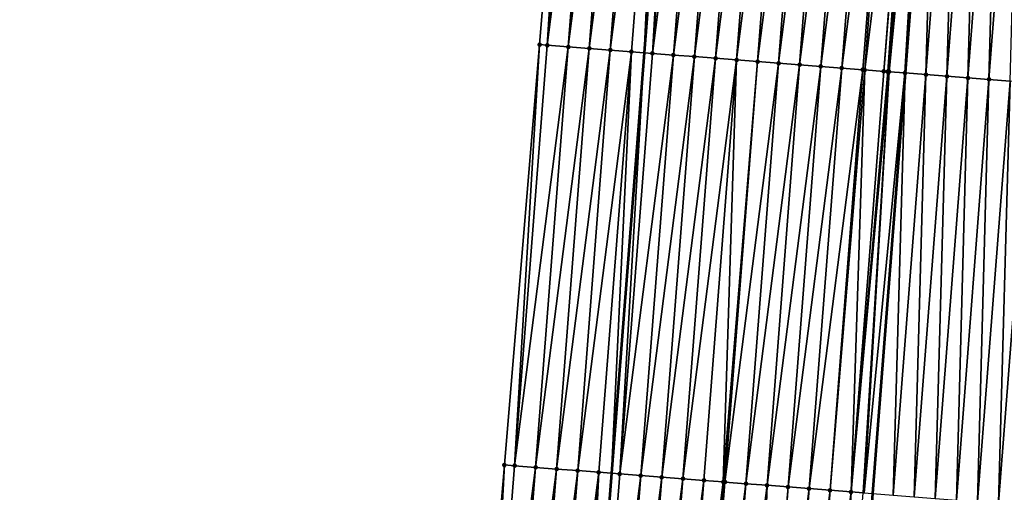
# Model space of a CAD drawing. Header units: feet. Extents: x 2017424 to 2024169, y 808042 to 818730.
# Tile 14 of 256: x 2023407 to 2023453, y 808550 to 808572. Entities that reach past the tile are written whole.
import ezdxf

# ---------------------------------------------------------------- set-up
doc = ezdxf.new("R2010")
doc.units = ezdxf.units.FT
doc.header["$MEASUREMENT"] = 0
for name, color, linetype, lineweight in [('EP_Travel Lane', 172, 'Continuous', 53), ('NB-Road Shots', 141, 'Continuous', 100), ('NB-Road X-Section', 40, 'Continuous', 13), ('STRIPING', 60, 'Continuous', 53)]:
    doc.layers.add(name, color=color, linetype=linetype, lineweight=lineweight)
doc.layers.add('I-77-MM15-17_NB-Surface-BORDER', color=7, linetype='Continuous')
doc.layers.add('I-77-MM15-17_NB-Surface-TIN', color=7, linetype='Continuous')

msp = doc.modelspace()

# ---------------------------------------------------------------- linework, layer by layer
at = {"layer": 'EP_Travel Lane'}
msp.add_polyline3d([(2023440.855885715, 808630.2396327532, 257.285352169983), (2023439.302682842, 808610.3000895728, 257.1924232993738), (2023437.749479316, 808590.3605380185, 257.1127177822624), (2023436.1962753, 808570.4209801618, 257.0429788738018), (2023434.643069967, 808550.4814053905, 256.9996296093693), (2023433.089863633, 808530.5418177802, 256.9763918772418), (2023431.536655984, 808510.6022132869, 256.97948636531), (2023429.983446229, 808490.6625817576, 257.0251275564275), (2023428.430236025, 808470.7229444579, 257.0795000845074), (2023426.877024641, 808450.7832920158, 257.1580018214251), (2023425.378224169, 808430.7817102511, 257.2690864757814), (2023423.918644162, 808410.835129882, 257.3659053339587), (2023422.459082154, 808390.8887954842, 257.4914231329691), (2023420.999547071, 808370.9428290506, 257.6598730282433), (2023419.540021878, 808350.9969977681, 257.8440919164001), (2023418.080480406, 808331.0509440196, 258.0023538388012), (2023416.62096885, 808311.1052991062, 258.2083175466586), (2023415.161446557, 808291.159507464, 258.3971686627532), (2023413.701933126, 808271.2138369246, 258.6001419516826), (2023412.242457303, 808251.2686803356, 258.8630725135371), (2023410.779692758, 808231.3445584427, 259.1339013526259)], dxfattribs=at)
at = {"layer": 'I-77-MM15-17_NB-Surface-BORDER', "color": 3, "linetype": 'Continuous', "lineweight": -3}
msp.add_polyline3d([(2023406.60019978, 808231.6576324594, 258.9744461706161), (2023408.2205529, 808251.5644697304, 258.7181628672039), (2023409.899029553, 808271.4934034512, 258.4496011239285), (2023410.304910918, 808291.5161837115, 258.164656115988), (2023411.398282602, 808311.4889571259, 257.9688032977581), (2023412.821336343, 808331.4373750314, 257.7721692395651), (2023414.256278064, 808351.3851546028, 257.6033479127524), (2023416.392144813, 808371.2811777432, 257.4357380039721), (2023417.279403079, 808391.2690556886, 257.2262022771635), (2023418.880741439, 808411.2049960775, 257.1096080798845), (2023420.582393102, 808431.1338776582, 257.033612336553), (2023422.132678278, 808451.15156985, 256.9518341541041), (2023423.444320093, 808471.109977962, 256.8566346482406), (2023424.988677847, 808491.0503060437, 256.7963218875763), (2023426.959845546, 808510.9574970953, 256.7636323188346), (2023427.891208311, 808530.9453750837, 256.7287926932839), (2023429.572963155, 808550.8749947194, 256.7411952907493), (2023431.242463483, 808570.8055399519, 256.7930076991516), (2023432.879210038, 808590.7386027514, 256.8820714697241), (2023434.504432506, 808610.672555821, 256.9774301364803), (2023435.998182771, 808630.6167183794, 257.0609682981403)], dxfattribs=at)
at = {"layer": 'I-77-MM15-17_NB-Surface-TIN', "color": 128, "linetype": 'Continuous', "lineweight": -3}
for points in [[(2023431.601689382, 808570.7776553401, 256.8083948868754), (2023432.879210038, 808590.7386027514, 256.8820714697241), (2023431.242463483, 808570.8055399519, 256.7930076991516)], [(2023431.601689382, 808570.7776553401, 256.8083948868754), (2023433.148967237, 808590.7176639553, 256.8922548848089), (2023432.879210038, 808590.7386027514, 256.8820714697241)], [(2023431.601689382, 808570.7776553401, 256.8083948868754), (2023434.145968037, 808590.6402727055, 256.9347994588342), (2023433.148967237, 808590.7176639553, 256.8922548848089)], [(2023431.601689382, 808570.7776553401, 256.8083948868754), (2023432.598690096, 808570.7002629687, 256.8526893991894), (2023434.145968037, 808590.6402727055, 256.9347994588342)], [(2023432.598690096, 808570.7002629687, 256.8526893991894), (2023435.142968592, 808590.5628783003, 256.9822857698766), (2023434.145968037, 808590.6402727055, 256.9347994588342)], [(2023432.598690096, 808570.7002629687, 256.8526893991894), (2023433.595690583, 808570.6228676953, 256.9015283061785), (2023435.142968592, 808590.5628783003, 256.9822857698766)], [(2023433.595690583, 808570.6228676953, 256.9015283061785), (2023436.139969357, 808590.485486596, 257.0255421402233), (2023435.142968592, 808590.5628783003, 256.9822857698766)], [(2023433.595690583, 808570.6228676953, 256.9015283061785), (2023434.592690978, 808570.5454712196, 256.9522499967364), (2023436.139969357, 808590.485486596, 257.0255421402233)], [(2023434.592690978, 808570.5454712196, 256.9522499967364), (2023437.1369696, 808590.4080881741, 257.0793187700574), (2023436.139969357, 808590.485486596, 257.0255421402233)], [(2023434.592690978, 808570.5454712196, 256.9522499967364), (2023435.589691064, 808570.4680707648, 257.0092032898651), (2023437.1369696, 808590.4080881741, 257.0793187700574)], [(2023435.589691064, 808570.4680707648, 257.0092032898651), (2023436.1962753, 808570.4209801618, 257.0429788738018), (2023437.1369696, 808590.4080881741, 257.0793187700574)], [(2023437.1369696, 808590.4080881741, 257.0793187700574), (2023436.1962753, 808570.4209801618, 257.0429788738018), (2023437.749479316, 808590.3605380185, 257.1127177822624)], [(2023436.586691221, 808570.3906712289, 257.0647178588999), (2023437.749479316, 808590.3605380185, 257.1127177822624), (2023436.1962753, 808570.4209801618, 257.0429788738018)], [(2023436.586691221, 808570.3906712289, 257.0647178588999), (2023438.133969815, 808590.3306893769, 257.1336833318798), (2023437.749479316, 808590.3605380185, 257.1127177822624)], [(2023436.586691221, 808570.3906712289, 257.0647178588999), (2023439.130971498, 808590.2533095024, 257.1584132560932), (2023438.133969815, 808590.3306893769, 257.1336833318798)], [(2023436.586691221, 808570.3906712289, 257.0647178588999), (2023437.583692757, 808570.3132894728, 257.0923873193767), (2023439.130971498, 808590.2533095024, 257.1584132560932)], [(2023437.583692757, 808570.3132894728, 257.0923873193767), (2023440.127973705, 808590.1759363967, 257.1725427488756), (2023439.130971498, 808590.2533095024, 257.1584132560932)], [(2023437.583692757, 808570.3132894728, 257.0923873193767), (2023438.580694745, 808570.2359135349, 257.1109454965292), (2023440.127973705, 808590.1759363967, 257.1725427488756)], [(2023438.580694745, 808570.2359135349, 257.1109454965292), (2023441.1249754, 808590.0985566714, 257.1970388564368), (2023440.127973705, 808590.1759363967, 257.1725427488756)], [(2023438.580694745, 808570.2359135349, 257.1109454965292), (2023439.577696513, 808570.1585347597, 257.133947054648), (2023441.1249754, 808590.0985566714, 257.1970388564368)], [(2023439.577696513, 808570.1585347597, 257.133947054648), (2023442.121977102, 808590.0211770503, 257.2213719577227), (2023441.1249754, 808590.0985566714, 257.1970388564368)], [(2023439.577696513, 808570.1585347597, 257.133947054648), (2023440.574698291, 808570.0811561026, 257.1567634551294), (2023442.121977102, 808590.0211770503, 257.2213719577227)], [(2023440.574698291, 808570.0811561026, 257.1567634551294), (2023443.118978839, 808589.9437978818, 257.2449963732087), (2023442.121977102, 808590.0211770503, 257.2213719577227)], [(2023440.574698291, 808570.0811561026, 257.1567634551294), (2023441.571700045, 808570.0037771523, 257.1800388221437), (2023443.118978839, 808589.9437978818, 257.2449963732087)], [(2023441.571700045, 808570.0037771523, 257.1800388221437), (2023444.115980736, 808589.8664207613, 257.2654132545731), (2023443.118978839, 808589.9437978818, 257.2449963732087)], [(2023441.571700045, 808570.0037771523, 257.1800388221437), (2023442.568701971, 808569.9264004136, 257.1998509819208), (2023444.115980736, 808589.8664207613, 257.2654132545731)], [(2023442.568701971, 808569.9264004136, 257.1998509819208), (2023445.112982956, 808589.7890478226, 257.2792814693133), (2023444.115980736, 808589.8664207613, 257.2654132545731)], [(2023442.568701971, 808569.9264004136, 257.1998509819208), (2023443.565704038, 808569.8490254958, 257.2168114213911), (2023445.112982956, 808589.7890478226, 257.2792814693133)], [(2023443.565704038, 808569.8490254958, 257.2168114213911), (2023446.109985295, 808589.7116763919, 257.2907876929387), (2023445.112982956, 808589.7890478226, 257.2792814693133)], [(2023443.565704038, 808569.8490254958, 257.2168114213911), (2023444.562706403, 808569.7716544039, 257.2277799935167), (2023446.109985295, 808589.7116763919, 257.2907876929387)], [(2023444.562706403, 808569.7716544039, 257.2277799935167), (2023447.106987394, 808589.6343018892, 257.3071048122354), (2023446.109985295, 808589.7116763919, 257.2907876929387)], [(2023444.562706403, 808569.7716544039, 257.2277799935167), (2023445.559708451, 808569.694279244, 257.2451195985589), (2023447.106987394, 808589.6343018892, 257.3071048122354)], [(2023445.559708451, 808569.694279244, 257.2451195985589), (2023448.103989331, 808589.5569252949, 257.3266977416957), (2023447.106987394, 808589.6343018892, 257.3071048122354)], [(2023445.559708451, 808569.694279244, 257.2451195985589), (2023446.556710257, 808569.6169009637, 257.2673458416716), (2023448.103989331, 808589.5569252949, 257.3266977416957)], [(2023446.556710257, 808569.6169009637, 257.2673458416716), (2023446.649268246, 808569.6097175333, 257.269276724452), (2023448.103989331, 808589.5569252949, 257.3266977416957)], [(2023446.649268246, 808569.6097175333, 257.269276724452), (2023449.100991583, 808589.479552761, 257.339931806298), (2023448.103989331, 808589.5569252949, 257.3266977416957)], [(2023446.649268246, 808569.6097175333, 257.269276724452), (2023447.553712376, 808569.5395267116, 257.283263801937), (2023449.100991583, 808589.479552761, 257.339931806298)], [(2023447.553712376, 808569.5395267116, 257.283263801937), (2023449.171734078, 808589.4740629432, 257.3406127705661), (2023449.100991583, 808589.479552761, 257.339931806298)], [(2023447.553712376, 808569.5395267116, 257.283263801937), (2023447.742837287, 808569.5248509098, 257.283795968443), (2023449.171734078, 808589.4740629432, 257.3406127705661)], [(2023447.742837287, 808569.5248509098, 257.283795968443), (2023447.803132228, 808569.5201722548, 257.2837484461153), (2023449.171734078, 808589.4740629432, 257.3406127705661)], [(2023447.803132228, 808569.5201722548, 257.2837484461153), (2023449.736037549, 808589.4302726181, 257.3441422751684), (2023449.171734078, 808589.4740629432, 257.3406127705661)], [(2023447.803132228, 808569.5201722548, 257.2837484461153), (2023448.550715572, 808569.462166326, 257.2774654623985), (2023449.736037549, 808589.4302726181, 257.3441422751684)], [(2023448.550715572, 808569.462166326, 257.2774654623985), (2023449.834693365, 808589.4226173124, 257.3440570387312), (2023449.736037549, 808589.4302726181, 257.3441422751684)], [(2023448.550715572, 808569.462166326, 257.2774654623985), (2023450.097994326, 808589.4021865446, 257.3432719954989), (2023449.834693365, 808589.4226173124, 257.3440570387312)], [(2023448.550715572, 808569.462166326, 257.2774654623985), (2023448.558711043, 808569.4615459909, 257.2773302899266), (2023450.097994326, 808589.4021865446, 257.3432719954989)], [(2023450.097994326, 808589.4021865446, 257.3432719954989), (2023448.558711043, 808569.4615459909, 257.2773302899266), (2023450.105989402, 808589.4015662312, 257.3431510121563)], [(2023449.547719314, 808569.3848130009, 257.2606099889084), (2023450.105989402, 808589.4015662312, 257.3431510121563), (2023448.558711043, 808569.4615459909, 257.2773302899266)], [(2023449.547719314, 808569.3848130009, 257.2606099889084), (2023451.094997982, 808589.3248320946, 257.3281851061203), (2023450.105989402, 808589.4015662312, 257.3431510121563)], [(2023449.547719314, 808569.3848130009, 257.2606099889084), (2023450.544723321, 808569.3074630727, 257.2384347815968), (2023451.094997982, 808589.3248320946, 257.3281851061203)], [(2023450.544723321, 808569.3074630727, 257.2384347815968), (2023452.092001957, 808589.2474817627, 257.3066489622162), (2023451.094997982, 808589.3248320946, 257.3281851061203)], [(2023450.544723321, 808569.3074630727, 257.2384347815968), (2023451.541727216, 808569.2301117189, 257.2184919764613), (2023452.092001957, 808589.2474817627, 257.3066489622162)], [(2023451.541727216, 808569.2301117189, 257.2184919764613), (2023453.089005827, 808589.1701300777, 257.2872318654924), (2023452.092001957, 808589.2474817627, 257.3066489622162)], [(2023451.541727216, 808569.2301117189, 257.2184919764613), (2023452.538730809, 808569.1527564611, 257.2046631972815), (2023453.089005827, 808589.1701300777, 257.2872318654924)], [(2023452.538730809, 808569.1527564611, 257.2046631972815), (2023454.08600959, 808589.0927770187, 257.2699669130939), (2023453.089005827, 808589.1701300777, 257.2872318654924)], [(2023452.538730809, 808569.1527564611, 257.2046631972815), (2023453.535734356, 808569.0754006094, 257.1917644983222), (2023454.08600959, 808589.0927770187, 257.2699669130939)], [(2023430.054409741, 808550.8376236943, 256.7604700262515), (2023431.242463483, 808570.8055399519, 256.7930076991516), (2023429.572963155, 808550.8749947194, 256.7411952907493)], [(2023430.054409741, 808550.8376236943, 256.7604700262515), (2023431.601689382, 808570.7776553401, 256.8083948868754), (2023431.242463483, 808570.8055399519, 256.7930076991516)], [(2023430.054409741, 808550.8376236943, 256.7604700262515), (2023432.598690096, 808570.7002629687, 256.8526893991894), (2023431.601689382, 808570.7776553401, 256.8083948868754)], [(2023430.054409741, 808550.8376236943, 256.7604700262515), (2023431.051410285, 808550.7602291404, 256.8081823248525), (2023432.598690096, 808570.7002629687, 256.8526893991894)], [(2023431.051410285, 808550.7602291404, 256.8081823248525), (2023433.595690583, 808570.6228676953, 256.9015283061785), (2023432.598690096, 808570.7002629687, 256.8526893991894)], [(2023431.051410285, 808550.7602291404, 256.8081823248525), (2023432.048410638, 808550.6828321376, 256.859729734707), (2023433.595690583, 808570.6228676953, 256.9015283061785)], [(2023432.048410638, 808550.6828321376, 256.859729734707), (2023434.592690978, 808570.5454712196, 256.9522499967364), (2023433.595690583, 808570.6228676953, 256.9015283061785)], [(2023432.048410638, 808550.6828321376, 256.859729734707), (2023433.045410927, 808550.605434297, 256.9125888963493), (2023434.592690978, 808570.5454712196, 256.9522499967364)], [(2023433.045410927, 808550.605434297, 256.9125888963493), (2023435.589691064, 808570.4680707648, 257.0092032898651), (2023434.592690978, 808570.5454712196, 256.9522499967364)], [(2023433.045410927, 808550.605434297, 256.9125888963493), (2023434.042411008, 808550.5280337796, 256.9696405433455), (2023435.589691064, 808570.4680707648, 257.0092032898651)], [(2023434.042411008, 808550.5280337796, 256.9696405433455), (2023434.643069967, 808550.4814053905, 256.9996296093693), (2023435.589691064, 808570.4680707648, 257.0092032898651)], [(2023435.589691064, 808570.4680707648, 257.0092032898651), (2023434.643069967, 808550.4814053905, 256.9996296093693), (2023436.1962753, 808570.4209801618, 257.0429788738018)], [(2023435.039411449, 808550.4506379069, 257.0194177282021), (2023436.1962753, 808570.4209801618, 257.0429788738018), (2023434.643069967, 808550.4814053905, 256.9996296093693)], [(2023435.039411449, 808550.4506379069, 257.0194177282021), (2023436.586691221, 808570.3906712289, 257.0647178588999), (2023436.1962753, 808570.4209801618, 257.0429788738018)], [(2023435.039411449, 808550.4506379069, 257.0194177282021), (2023437.583692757, 808570.3132894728, 257.0923873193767), (2023436.586691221, 808570.3906712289, 257.0647178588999)], [(2023435.039411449, 808550.4506379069, 257.0194177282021), (2023436.036413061, 808550.373257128, 257.0455572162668), (2023437.583692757, 808570.3132894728, 257.0923873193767)], [(2023436.036413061, 808550.373257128, 257.0455572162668), (2023438.580694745, 808570.2359135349, 257.1109454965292), (2023437.583692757, 808570.3132894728, 257.0923873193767)], [(2023436.036413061, 808550.373257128, 257.0455572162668), (2023437.033415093, 808550.295881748, 257.0632415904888), (2023438.580694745, 808570.2359135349, 257.1109454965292)], [(2023437.033415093, 808550.295881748, 257.0632415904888), (2023439.577696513, 808570.1585347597, 257.133947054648), (2023438.580694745, 808570.2359135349, 257.1109454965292)], [(2023437.033415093, 808550.295881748, 257.0632415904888), (2023438.030416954, 808550.2185041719, 257.0843649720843), (2023439.577696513, 808570.1585347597, 257.133947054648)], [(2023438.030416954, 808550.2185041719, 257.0843649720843), (2023440.574698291, 808570.0811561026, 257.1567634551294), (2023439.577696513, 808570.1585347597, 257.133947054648)], [(2023438.030416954, 808550.2185041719, 257.0843649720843), (2023439.027418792, 808550.1411262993, 257.105952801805), (2023440.574698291, 808570.0811561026, 257.1567634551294)], [(2023439.027418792, 808550.1411262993, 257.105952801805), (2023439.945002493, 808550.0699090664, 257.1305635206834), (2023440.574698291, 808570.0811561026, 257.1567634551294)], [(2023439.945002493, 808550.0699090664, 257.1305635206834), (2023441.571700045, 808570.0037771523, 257.1800388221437), (2023440.574698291, 808570.0811561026, 257.1567634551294)], [(2023439.945002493, 808550.0699090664, 257.1305635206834), (2023440.024420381, 808550.0637452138, 257.1325722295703), (2023441.571700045, 808570.0037771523, 257.1800388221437)], [(2023440.024420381, 808550.0637452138, 257.1325722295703), (2023442.568701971, 808569.9264004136, 257.1998509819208), (2023441.571700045, 808570.0037771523, 257.1800388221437)], [(2023440.024420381, 808550.0637452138, 257.1325722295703), (2023441.021422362, 808549.9863691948, 257.1512573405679), (2023442.568701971, 808569.9264004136, 257.1998509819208)], [(2023441.021422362, 808549.9863691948, 257.1512573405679), (2023443.565704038, 808569.8490254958, 257.2168114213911), (2023442.568701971, 808569.9264004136, 257.1998509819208)], [(2023441.021422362, 808549.9863691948, 257.1512573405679), (2023442.018424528, 808549.9089955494, 257.1662249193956), (2023443.565704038, 808569.8490254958, 257.2168114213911)], [(2023442.018424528, 808549.9089955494, 257.1662249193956), (2023444.562706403, 808569.7716544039, 257.2277799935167), (2023443.565704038, 808569.8490254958, 257.2168114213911)], [(2023442.018424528, 808549.9089955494, 257.1662249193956), (2023443.015426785, 808549.8316230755, 257.1793579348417), (2023444.562706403, 808569.7716544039, 257.2277799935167)], [(2023443.015426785, 808549.8316230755, 257.1793579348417), (2023445.559708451, 808569.694279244, 257.2451195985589), (2023444.562706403, 808569.7716544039, 257.2277799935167)], [(2023443.015426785, 808549.8316230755, 257.1793579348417), (2023444.012428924, 808549.7542490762, 257.1948798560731), (2023445.559708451, 808569.694279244, 257.2451195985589)], [(2023444.012428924, 808549.7542490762, 257.1948798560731), (2023446.556710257, 808569.6169009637, 257.2673458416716), (2023445.559708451, 808569.694279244, 257.2451195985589)], [(2023444.012428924, 808549.7542490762, 257.1948798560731), (2023445.009430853, 808549.6768723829, 257.2146208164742), (2023446.556710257, 808569.6169009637, 257.2673458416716)], [(2023445.009430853, 808549.6768723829, 257.2146208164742), (2023446.649268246, 808569.6097175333, 257.269276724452), (2023446.556710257, 808569.6169009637, 257.2673458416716)], [(2023445.009430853, 808549.6768723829, 257.2146208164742), (2023446.006432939, 808549.5994976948, 257.2312216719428), (2023446.649268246, 808569.6097175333, 257.269276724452)], [(2023446.006432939, 808549.5994976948, 257.2312216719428), (2023447.553712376, 808569.5395267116, 257.283263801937), (2023446.649268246, 808569.6097175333, 257.269276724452)], [(2023446.006432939, 808549.5994976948, 257.2312216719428), (2023447.742837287, 808569.5248509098, 257.283795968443), (2023447.553712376, 808569.5395267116, 257.283263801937)], [(2023446.006432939, 808549.5994976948, 257.2312216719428), (2023447.803132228, 808569.5201722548, 257.2837484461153), (2023447.742837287, 808569.5248509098, 257.283795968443)], [(2023446.006432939, 808549.5994976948, 257.2312216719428), (2023446.570129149, 808549.555754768, 257.2343161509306), (2023447.803132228, 808569.5201722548, 257.2837484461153)], [(2023446.570129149, 808549.555754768, 257.2343161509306), (2023446.620074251, 808549.5518792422, 257.234243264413), (2023447.803132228, 808569.5201722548, 257.2837484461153)], [(2023446.620074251, 808549.5518792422, 257.234243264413), (2023448.550715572, 808569.462166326, 257.2774654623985), (2023447.803132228, 808569.5201722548, 257.2837484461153)], [(2023446.620074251, 808549.5518792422, 257.234243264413), (2023447.003435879, 808549.5221340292, 257.2305600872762), (2023448.550715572, 808569.462166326, 257.2774654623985)], [(2023447.003435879, 808549.5221340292, 257.2305600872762), (2023447.011431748, 808549.5215136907, 257.2303820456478), (2023448.550715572, 808569.462166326, 257.2774654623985)], [(2023448.550715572, 808569.462166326, 257.2774654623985), (2023447.011431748, 808549.5215136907, 257.2303820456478), (2023448.558711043, 808569.4615459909, 257.2773302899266)], [(2023448.000439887, 808549.4447841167, 257.2083600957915), (2023448.558711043, 808569.4615459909, 257.2773302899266), (2023447.011431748, 808549.5215136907, 257.2303820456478)], [(2023448.000439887, 808549.4447841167, 257.2083600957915), (2023449.547719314, 808569.3848130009, 257.2606099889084), (2023448.558711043, 808569.4615459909, 257.2773302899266)], [(2023448.000439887, 808549.4447841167, 257.2083600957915), (2023448.997443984, 808549.3674353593, 257.1843512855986), (2023449.547719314, 808569.3848130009, 257.2606099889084)], [(2023448.997443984, 808549.3674353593, 257.1843512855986), (2023450.544723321, 808569.3074630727, 257.2384347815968), (2023449.547719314, 808569.3848130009, 257.2606099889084)], [(2023448.997443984, 808549.3674353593, 257.1843512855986), (2023449.994447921, 808549.2900845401, 257.1635714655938), (2023450.544723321, 808569.3074630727, 257.2384347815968)], [(2023449.994447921, 808549.2900845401, 257.1635714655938), (2023451.541727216, 808569.2301117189, 257.2184919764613), (2023450.544723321, 808569.3074630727, 257.2384347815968)], [(2023449.994447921, 808549.2900845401, 257.1635714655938), (2023450.991451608, 808549.2127304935, 257.1478457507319), (2023451.541727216, 808569.2301117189, 257.2184919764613)], [(2023450.991451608, 808549.2127304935, 257.1478457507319), (2023452.538730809, 808569.1527564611, 257.2046631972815), (2023451.541727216, 808569.2301117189, 257.2184919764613)], [(2023450.991451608, 808549.2127304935, 257.1478457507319), (2023451.988455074, 808549.1353736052, 257.1365703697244), (2023452.538730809, 808569.1527564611, 257.2046631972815)], [(2023451.988455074, 808549.1353736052, 257.1365703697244), (2023453.535734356, 808569.0754006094, 257.1917644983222), (2023452.538730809, 808569.1527564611, 257.2046631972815)], [(2023451.988455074, 808549.1353736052, 257.1365703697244), (2023452.985458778, 808549.0580197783, 257.1205009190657), (2023453.535734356, 808569.0754006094, 257.1917644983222)], [(2023452.985458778, 808549.0580197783, 257.1205009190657), (2023454.532738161, 808568.9980480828, 257.1736585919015), (2023453.535734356, 808569.0754006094, 257.1917644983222)], [(2023452.985458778, 808549.0580197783, 257.1205009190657), (2023453.982462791, 808548.9806699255, 257.0982076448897), (2023454.532738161, 808568.9980480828, 257.1736585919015)], [(2023428.507128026, 808530.8975653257, 256.7544005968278), (2023429.572963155, 808550.8749947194, 256.7411952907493), (2023427.891208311, 808530.9453750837, 256.7287926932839)], [(2023428.507128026, 808530.8975653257, 256.7544005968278), (2023430.054409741, 808550.8376236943, 256.7604700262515), (2023429.572963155, 808550.8749947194, 256.7411952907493)], [(2023428.507128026, 808530.8975653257, 256.7544005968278), (2023431.051410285, 808550.7602291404, 256.8081823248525), (2023430.054409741, 808550.8376236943, 256.7604700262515)], [(2023428.507128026, 808530.8975653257, 256.7544005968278), (2023429.504128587, 808530.8201709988, 256.8017567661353), (2023431.051410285, 808550.7602291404, 256.8081823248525)], [(2023429.504128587, 808530.8201709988, 256.8017567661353), (2023432.048410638, 808550.6828321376, 256.859729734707), (2023431.051410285, 808550.7602291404, 256.8081823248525)], [(2023429.504128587, 808530.8201709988, 256.8017567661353), (2023430.501129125, 808530.7427763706, 256.8495851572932), (2023432.048410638, 808550.6828321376, 256.859729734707)], [(2023430.501129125, 808530.7427763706, 256.8495851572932), (2023433.045410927, 808550.605434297, 256.9125888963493), (2023432.048410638, 808550.6828321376, 256.859729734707)], [(2023430.501129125, 808530.7427763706, 256.8495851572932), (2023431.498129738, 808530.6653827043, 256.8959068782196), (2023433.045410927, 808550.605434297, 256.9125888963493)], [(2023431.498129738, 808530.6653827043, 256.8959068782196), (2023434.042411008, 808550.5280337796, 256.9696405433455), (2023433.045410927, 808550.605434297, 256.9125888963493)], [(2023431.498129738, 808530.6653827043, 256.8959068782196), (2023432.495129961, 808530.5879840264, 256.9500772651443), (2023434.042411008, 808550.5280337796, 256.9696405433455)], [(2023432.495129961, 808530.5879840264, 256.9500772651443), (2023433.089863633, 808530.5418177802, 256.9763918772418), (2023434.042411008, 808550.5280337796, 256.9696405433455)], [(2023434.042411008, 808550.5280337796, 256.9696405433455), (2023433.089863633, 808530.5418177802, 256.9763918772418), (2023434.643069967, 808550.4814053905, 256.9996296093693)], [(2023433.492130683, 808530.5105917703, 256.9941906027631), (2023434.643069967, 808550.4814053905, 256.9996296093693), (2023433.089863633, 808530.5418177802, 256.9763918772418)], [(2023433.492130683, 808530.5105917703, 256.9941906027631), (2023435.039411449, 808550.4506379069, 257.0194177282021), (2023434.643069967, 808550.4814053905, 256.9996296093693)], [(2023433.492130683, 808530.5105917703, 256.9941906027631), (2023436.036413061, 808550.373257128, 257.0455572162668), (2023435.039411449, 808550.4506379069, 257.0194177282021)], [(2023433.492130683, 808530.5105917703, 256.9941906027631), (2023434.489132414, 808530.4332125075, 257.0179553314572), (2023436.036413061, 808550.373257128, 257.0455572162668)], [(2023434.489132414, 808530.4332125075, 257.0179553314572), (2023437.033415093, 808550.295881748, 257.0632415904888), (2023436.036413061, 808550.373257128, 257.0455572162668)], [(2023434.489132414, 808530.4332125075, 257.0179553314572), (2023435.486134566, 808530.3558386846, 257.0332005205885), (2023437.033415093, 808550.295881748, 257.0632415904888)], [(2023435.486134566, 808530.3558386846, 257.0332005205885), (2023438.030416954, 808550.2185041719, 257.0843649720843), (2023437.033415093, 808550.295881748, 257.0632415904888)], [(2023435.486134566, 808530.3558386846, 257.0332005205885), (2023436.483136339, 808530.2784599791, 257.0560924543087), (2023438.030416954, 808550.2185041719, 257.0843649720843)], [(2023436.483136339, 808530.2784599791, 257.0560924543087), (2023439.027418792, 808550.1411262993, 257.105952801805), (2023438.030416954, 808550.2185041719, 257.0843649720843)], [(2023436.483136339, 808530.2784599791, 257.0560924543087), (2023437.480138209, 808530.2010825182, 257.0770354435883), (2023439.027418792, 808550.1411262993, 257.105952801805)], [(2023437.480138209, 808530.2010825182, 257.0770354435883), (2023439.945002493, 808550.0699090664, 257.1305635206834), (2023439.027418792, 808550.1411262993, 257.105952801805)], [(2023437.480138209, 808530.2010825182, 257.0770354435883), (2023438.477140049, 808530.1237046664, 257.0985904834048), (2023439.945002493, 808550.0699090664, 257.1305635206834)], [(2023438.477140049, 808530.1237046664, 257.0985904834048), (2023440.024420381, 808550.0637452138, 257.1325722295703), (2023439.945002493, 808550.0699090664, 257.1305635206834)], [(2023438.477140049, 808530.1237046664, 257.0985904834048), (2023441.021422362, 808549.9863691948, 257.1512573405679), (2023440.024420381, 808550.0637452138, 257.1325722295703)], [(2023438.477140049, 808530.1237046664, 257.0985904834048), (2023439.474141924, 808530.0463272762, 257.1194227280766), (2023441.021422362, 808549.9863691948, 257.1512573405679)], [(2023439.474141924, 808530.0463272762, 257.1194227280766), (2023442.018424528, 808549.9089955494, 257.1662249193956), (2023441.021422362, 808549.9863691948, 257.1512573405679)], [(2023439.474141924, 808530.0463272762, 257.1194227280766), (2023440.471144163, 808529.9689545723, 257.1329155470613), (2023442.018424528, 808549.9089955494, 257.1662249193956)], [(2023440.471144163, 808529.9689545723, 257.1329155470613), (2023441.28397522, 808529.9058737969, 257.1450677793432), (2023442.018424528, 808549.9089955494, 257.1662249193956)], [(2023441.28397522, 808529.9058737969, 257.1450677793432), (2023443.015426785, 808549.8316230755, 257.1793579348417), (2023442.018424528, 808549.9089955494, 257.1662249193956)], [(2023441.28397522, 808529.9058737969, 257.1450677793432), (2023441.46814626, 808529.891580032, 257.149284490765), (2023443.015426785, 808549.8316230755, 257.1793579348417)], [(2023441.46814626, 808529.891580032, 257.149284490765), (2023444.012428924, 808549.7542490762, 257.1948798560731), (2023443.015426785, 808549.8316230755, 257.1793579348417)], [(2023441.46814626, 808529.891580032, 257.149284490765), (2023442.465148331, 808529.8142051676, 257.1661610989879), (2023444.012428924, 808549.7542490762, 257.1948798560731)], [(2023442.465148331, 808529.8142051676, 257.1661610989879), (2023445.009430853, 808549.6768723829, 257.2146208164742), (2023444.012428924, 808549.7542490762, 257.1948798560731)], [(2023442.465148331, 808529.8142051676, 257.1661610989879), (2023443.462150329, 808529.7368293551, 257.1845221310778), (2023445.009430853, 808549.6768723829, 257.2146208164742)], [(2023443.462150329, 808529.7368293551, 257.1845221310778), (2023446.006432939, 808549.5994976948, 257.2312216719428), (2023445.009430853, 808549.6768723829, 257.2146208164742)], [(2023443.462150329, 808529.7368293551, 257.1845221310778), (2023444.4591525, 808529.6594557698, 257.1993953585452), (2023446.006432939, 808549.5994976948, 257.2312216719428)], [(2023444.4591525, 808529.6594557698, 257.1993953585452), (2023444.972503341, 808529.6196197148, 257.2021167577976), (2023446.006432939, 808549.5994976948, 257.2312216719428)], [(2023444.972503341, 808529.6196197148, 257.2021167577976), (2023446.570129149, 808549.555754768, 257.2343161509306), (2023446.006432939, 808549.5994976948, 257.2312216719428)]]:
    msp.add_3dface(points, dxfattribs=at)
at = {"layer": 'NB-Road Shots', "lineweight": 100}
for p in [(2023431.242463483, 808570.8055399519, 256.7930076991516), (2023431.601689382, 808570.7776553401, 256.8083948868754), (2023432.598690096, 808570.7002629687, 256.8526893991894), (2023433.595690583, 808570.6228676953, 256.9015283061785), (2023434.592690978, 808570.5454712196, 256.9522499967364), (2023435.589691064, 808570.4680707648, 257.0092032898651), (2023436.586691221, 808570.3906712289, 257.0647178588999), (2023437.583692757, 808570.3132894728, 257.0923873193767), (2023438.580694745, 808570.2359135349, 257.1109454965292), (2023439.577696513, 808570.1585347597, 257.133947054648), (2023440.574698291, 808570.0811561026, 257.1567634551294), (2023441.571700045, 808570.0037771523, 257.1800388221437), (2023442.568701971, 808569.9264004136, 257.1998509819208), (2023443.565704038, 808569.8490254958, 257.2168114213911), (2023444.562706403, 808569.7716544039, 257.2277799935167), (2023445.559708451, 808569.694279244, 257.2451195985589), (2023446.556710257, 808569.6169009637, 257.2673458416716), (2023446.649268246, 808569.6097175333, 257.269276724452), (2023447.553712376, 808569.5395267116, 257.283263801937), (2023447.742837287, 808569.5248509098, 257.283795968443), (2023447.803132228, 808569.5201722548, 257.2837484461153), (2023448.550715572, 808569.462166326, 257.2774654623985), (2023449.547719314, 808569.3848130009, 257.2606099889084), (2023450.544723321, 808569.3074630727, 257.2384347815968), (2023451.541727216, 808569.2301117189, 257.2184919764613), (2023452.538730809, 808569.1527564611, 257.2046631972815), (2023429.572963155, 808550.8749947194, 256.7411952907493), (2023430.054409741, 808550.8376236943, 256.7604700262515), (2023431.051410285, 808550.7602291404, 256.8081823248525), (2023432.048410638, 808550.6828321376, 256.859729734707), (2023433.045410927, 808550.605434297, 256.9125888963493), (2023434.042411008, 808550.5280337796, 256.9696405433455), (2023435.039411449, 808550.4506379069, 257.0194177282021), (2023436.036413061, 808550.373257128, 257.0455572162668), (2023437.033415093, 808550.295881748, 257.0632415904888), (2023438.030416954, 808550.2185041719, 257.0843649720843), (2023439.027418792, 808550.1411262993, 257.105952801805), (2023439.945002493, 808550.0699090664, 257.1305635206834), (2023440.024420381, 808550.0637452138, 257.1325722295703), (2023441.021422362, 808549.9863691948, 257.1512573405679), (2023442.018424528, 808549.9089955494, 257.1662249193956), (2023443.015426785, 808549.8316230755, 257.1793579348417), (2023444.012428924, 808549.7542490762, 257.1948798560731), (2023445.009430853, 808549.6768723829, 257.2146208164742), (2023446.006432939, 808549.5994976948, 257.2312216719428)]:
    msp.add_point(p, dxfattribs=at)
at = {"layer": 'NB-Road X-Section', "extrusion": (0.07736407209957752, 0.9970027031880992, 0.0006404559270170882), "elevation": 962688.3238373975, "flags": 128}
msp.add_lwpolyline([(-1954856.849576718, -359.8376238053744), (-1954855.849576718, -359.8230751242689), (-1954854.849576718, -359.8065263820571), (-1954853.849576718, -359.7890081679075), (-1954852.849576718, -359.7706845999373), (-1954851.849576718, -359.7500550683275), (-1954850.849576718, -359.7271433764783), (-1954849.849576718, -359.7022547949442), (-1954848.849576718, -359.6770553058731), (-1954847.849576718, -359.6514506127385), (-1954846.849576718, -359.627853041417), (-1954845.849576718, -359.6056526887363), (-1954844.849576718, -359.5844070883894), (-1954843.849576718, -359.5634591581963), (-1954842.849576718, -359.5368424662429), (-1954841.849576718, -359.5111094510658), (-1954840.849576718, -359.4925335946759), (-1954839.849576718, -359.4769732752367), (-1954838.849576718, -359.4596721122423), (-1954837.849576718, -359.4378693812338), (-1954836.849576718, -359.4097645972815), (-1954835.849576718, -359.3858579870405), (-1954834.849576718, -359.3677520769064), (-1954833.849576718, -359.3548533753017), (-1954832.849576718, -359.3410245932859), (-1954831.849576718, -359.3210817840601), (-1954830.849576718, -359.2989065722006), (-1954829.849576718, -359.2820510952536), (-1954829.099746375, -359.2757681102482), (-1954829.039270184, -359.2757205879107), (-1954828.849576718, -359.2762527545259), (-1954827.942413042, -359.2902398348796), (-1954827.849576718, -359.292170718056), (-1954826.849576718, -359.3143969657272), (-1954825.849576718, -359.3317365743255), (-1954824.849576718, -359.3427051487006), (-1954823.849576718, -359.3596655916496), (-1954822.849576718, -359.3794777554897), (-1954821.849576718, -359.4027531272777), (-1954820.849576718, -359.4255695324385), (-1954819.849576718, -359.4485710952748), (-1954818.849576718, -359.4671292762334), (-1954817.849576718, -359.4947987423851), (-1954816.849576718, -359.5503133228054), (-1954815.849576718, -359.6072666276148), (-1954814.849576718, -359.6579883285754), (-1954813.849576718, -359.7068272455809), (-1954812.849576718, -359.7511217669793), (-1954812.489270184, -359.7665089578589)], dxfattribs=at)
at = {"layer": 'NB-Road X-Section', "extrusion": (0.07736407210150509, 0.9970027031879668, 0.0006404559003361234), "elevation": 962668.3238411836, "flags": 128}
msp.add_lwpolyline([(-1954856.849574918, -359.8850303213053), (-1954855.849574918, -359.8679894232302), (-1954854.849574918, -359.8548873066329), (-1954853.849574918, -359.8340292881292), (-1954852.849574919, -359.81552033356), (-1954851.849574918, -359.7965730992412), (-1954850.849574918, -359.7726866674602), (-1954849.849574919, -359.746020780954), (-1954848.849574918, -359.7195512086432), (-1954847.849574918, -359.6967520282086), (-1954846.849574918, -359.6722773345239), (-1954845.849574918, -359.651149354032), (-1954844.849574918, -359.633151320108), (-1954843.849574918, -359.6105052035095), (-1954842.849574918, -359.584002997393), (-1954841.849574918, -359.5623297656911), (-1954840.849574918, -359.5411127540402), (-1954839.849574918, -359.5178165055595), (-1954838.849574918, -359.4991311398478), (-1954837.849574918, -359.4769430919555), (-1954836.849574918, -359.4484741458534), (-1954835.849574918, -359.4261808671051), (-1954834.849574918, -359.4101114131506), (-1954833.849574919, -359.3988360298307), (-1954832.849574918, -359.3831103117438), (-1954831.849574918, -359.3623304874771), (-1954830.849574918, -359.3383216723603), (-1954829.849574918, -359.3161216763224), (-1954829.465061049, -359.3124384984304), (-1954829.414965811, -359.3123656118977), (-1954828.849574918, -359.3154600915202), (-1954827.849574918, -359.3320609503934), (-1954826.849574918, -359.3518019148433), (-1954825.849574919, -359.3673238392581), (-1954824.849574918, -359.3804568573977), (-1954823.849574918, -359.395424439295), (-1954822.849574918, -359.4141095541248), (-1954822.769918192, -359.4161182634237), (-1954821.849574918, -359.4407289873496), (-1954820.849574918, -359.4623168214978), (-1954819.849574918, -359.4834402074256), (-1954818.849574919, -359.5011245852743), (-1954817.849574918, -359.5272640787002), (-1954816.849574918, -359.5770412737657), (-1954815.849574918, -359.6340929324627), (-1954814.849574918, -359.6869521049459), (-1954813.849574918, -359.7384995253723), (-1954812.849574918, -359.7862118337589), (-1954812.366680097, -359.8054865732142)], dxfattribs=at)
at = {"layer": 'STRIPING'}
msp.add_polyline3d([(2023453.200543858, 808629.2815775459, 257.5205107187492), (2023451.653267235, 808609.3415796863, 257.4196115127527), (2023450.105989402, 808589.4015662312, 257.3431510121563), (2023448.558711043, 808569.4615459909, 257.2773302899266), (2023447.011431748, 808549.5215136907, 257.2303820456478), (2023445.464151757, 808529.5814724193, 257.1974843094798), (2023443.916869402, 808509.6414006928, 257.2122671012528), (2023442.369585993, 808489.7013153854, 257.2483464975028), (2023440.822300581, 808469.7612042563, 257.3248223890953), (2023439.275015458, 808449.8210968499, 257.3955260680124), (2023437.7734414, 808429.8682587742, 257.500993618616), (2023436.300362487, 808409.9227164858, 257.6025843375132), (2023434.827302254, 808389.9774271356, 257.7336880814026), (2023433.354257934, 808370.032353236, 257.8899307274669), (2023431.881237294, 808350.0875999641, 258.083584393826), (2023430.408199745, 808330.1426177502, 258.2505249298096), (2023428.935181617, 808310.1978984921, 258.4481473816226), (2023427.462162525, 808290.2531661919, 258.6442490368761), (2023425.989147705, 808270.308491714, 258.8470964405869), (2023424.516163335, 808250.3642295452, 259.0980512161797), (2023423.023155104, 808230.4239183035, 259.3683043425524)], dxfattribs=at)

doc.saveas('drawing.dxf')
